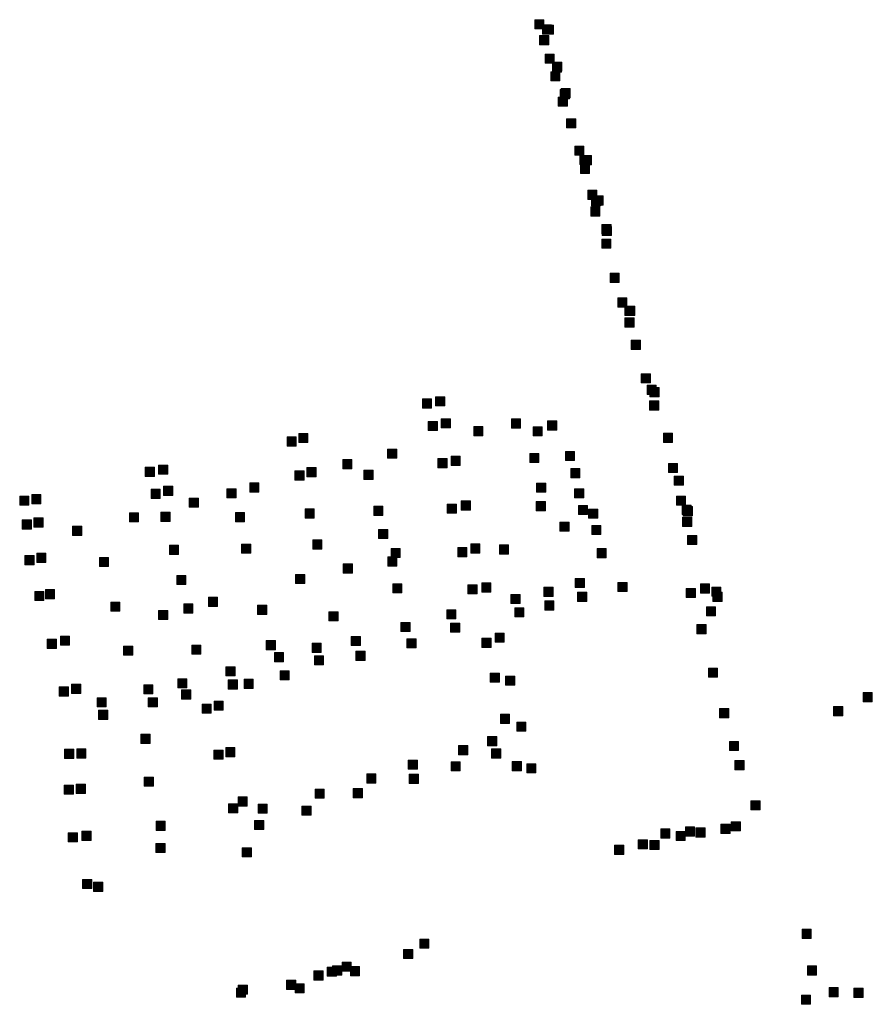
# Model space of a CAD drawing. Extents: x 97504 to 106860, y 464309 to 471560.
# Tile 20 of 53: x 105892 to 106263, y 467083 to 467512. Entities that reach past the tile are written whole.
import ezdxf

# ---------------------------------------------------------------- set-up
doc = ezdxf.new("R2010")
doc.units = 0
doc.layers.add('140 KOLKEN', color=44, linetype='Continuous', lineweight=20, true_color=0xc04000)

msp = doc.modelspace()

# ---------------------------------------------------------------- hatches: boundary and pattern name
at = {"layer": '140 KOLKEN', "true_color": 0xc04000}
for points in [[(106116.16, 467508.12), (106116.16, 467512.12), (106120.16, 467512.12), (106120.16, 467508.12)], [(106119.5, 467505.83), (106119.5, 467509.83), (106123.5, 467509.83), (106123.5, 467505.83)], [(106120.31, 467505.78), (106120.31, 467509.78), (106124.31, 467509.78), (106124.31, 467505.78)], [(106118.31, 467501.17), (106118.31, 467505.17), (106122.31, 467505.17), (106122.31, 467501.17)], [(106120.67, 467493.15), (106120.67, 467497.15), (106124.67, 467497.15), (106124.67, 467493.15)], [(106124.05, 467489.64), (106124.05, 467493.64), (106128.05, 467493.64), (106128.05, 467489.64)], [(106123.17, 467485.45), (106123.17, 467489.45), (106127.17, 467489.45), (106127.17, 467485.45)], [(106123.88, 467489.24), (106123.88, 467493.24), (106127.88, 467493.24), (106127.88, 467489.24)], [(106127.29, 467477.66), (106127.29, 467481.66), (106131.29, 467481.66), (106131.29, 467477.66)], [(106127.65, 467478.09), (106127.65, 467482.09), (106131.65, 467482.09), (106131.65, 467478.09)], [(106126.42, 467474.38), (106126.42, 467478.38), (106130.42, 467478.38), (106130.42, 467474.38)], [(106130.03, 467464.96), (106130.03, 467468.96), (106134.03, 467468.96), (106134.03, 467464.96)], [(106133.6, 467453.02), (106133.6, 467457.02), (106137.6, 467457.02), (106137.6, 467453.02)], [(106135.79, 467448.98), (106135.79, 467452.98), (106139.79, 467452.98), (106139.79, 467448.98)], [(106136.84, 467448.87), (106136.84, 467452.87), (106140.84, 467452.87), (106140.84, 467448.87)], [(106136.05, 467445.09), (106136.05, 467449.09), (106140.05, 467449.09), (106140.05, 467445.09)], [(106139.29, 467433.82), (106139.29, 467437.82), (106143.29, 467437.82), (106143.29, 467433.82)], [(106140.94, 467431), (106140.94, 467435), (106144.94, 467435), (106144.94, 467431)], [(106141.94, 467431.35), (106141.94, 467435.35), (106145.94, 467435.35), (106145.94, 467431.35)], [(106140.56, 467426.52), (106140.56, 467430.52), (106144.56, 467430.52), (106144.56, 467426.52)], [(106145.48, 467418.86), (106145.48, 467422.86), (106149.48, 467422.86), (106149.48, 467418.86)], [(106145.63, 467418.07), (106145.63, 467422.07), (106149.63, 467422.07), (106149.63, 467418.07)], [(106145.38, 467412.51), (106145.38, 467416.51), (106149.38, 467416.51), (106149.38, 467412.51)], [(106149.01, 467397.62), (106149.01, 467401.62), (106153.01, 467401.62), (106153.01, 467397.62)], [(106152.34, 467386.87), (106152.34, 467390.87), (106156.34, 467390.87), (106156.34, 467386.87)], [(106155.43, 467383.17), (106155.43, 467387.17), (106159.43, 467387.17), (106159.43, 467383.17)], [(106155.82, 467383.26), (106155.82, 467387.26), (106159.82, 467387.26), (106159.82, 467383.26)], [(106155.5, 467378.14), (106155.5, 467382.14), (106159.5, 467382.14), (106159.5, 467378.14)], [(106158.27, 467368.43), (106158.27, 467372.43), (106162.27, 467372.43), (106162.27, 467368.43)], [(106162.58, 467353.81), (106162.58, 467357.81), (106166.58, 467357.81), (106166.58, 467353.81)], [(106165.15, 467348.78), (106165.15, 467352.78), (106169.15, 467352.78), (106169.15, 467348.78)], [(106072.96, 467343.79), (106072.96, 467347.79), (106076.96, 467347.79), (106076.96, 467343.79)], [(106166.35, 467347.77), (106166.35, 467351.77), (106170.35, 467351.77), (106170.35, 467347.77)], [(106067.21, 467342.85), (106067.21, 467346.85), (106071.21, 467346.85), (106071.21, 467342.85)], [(106166.22, 467341.98), (106166.22, 467345.98), (106170.22, 467345.98), (106170.22, 467341.98)], [(106069.78, 467333.03), (106069.78, 467337.03), (106073.78, 467337.03), (106073.78, 467333.03)], [(106075.4, 467334.2), (106075.4, 467338.2), (106079.4, 467338.2), (106079.4, 467334.2)], [(106106.01, 467334.13), (106106.01, 467338.13), (106110.01, 467338.13), (106110.01, 467334.13)], [(106121.74, 467333.29), (106121.74, 467337.29), (106125.74, 467337.29), (106125.74, 467333.29)], [(106013.32, 467327.8), (106013.32, 467331.8), (106017.32, 467331.8), (106017.32, 467327.8)], [(106089.6, 467330.79), (106089.6, 467334.79), (106093.6, 467334.79), (106093.6, 467330.79)], [(106115.42, 467330.7), (106115.42, 467334.7), (106119.42, 467334.7), (106119.42, 467330.7)], [(106172.29, 467327.88), (106172.29, 467331.88), (106176.29, 467331.88), (106176.29, 467327.88)], [(106008.24, 467326.29), (106008.24, 467330.29), (106012.24, 467330.29), (106012.24, 467326.29)], [(106052.01, 467321.02), (106052.01, 467325.02), (106056.01, 467325.02), (106056.01, 467321.02)], [(106113.96, 467319.11), (106113.96, 467323.11), (106117.96, 467323.11), (106117.96, 467319.11)], [(106129.55, 467319.99), (106129.55, 467323.99), (106133.55, 467323.99), (106133.55, 467319.99)], [(105952.18, 467314.05), (105952.18, 467318.05), (105956.18, 467318.05), (105956.18, 467314.05)], [(106032.45, 467316.41), (106032.45, 467320.41), (106036.45, 467320.41), (106036.45, 467316.41)], [(106073.93, 467316.86), (106073.93, 467320.86), (106077.93, 467320.86), (106077.93, 467316.86)], [(106079.68, 467317.91), (106079.68, 467321.91), (106083.68, 467321.91), (106083.68, 467317.91)], [(106174.43, 467314.75), (106174.43, 467318.75), (106178.43, 467318.75), (106178.43, 467314.75)], [(105946.43, 467313.11), (105946.43, 467317.11), (105950.43, 467317.11), (105950.43, 467313.11)], [(106011.65, 467311.46), (106011.65, 467315.46), (106015.65, 467315.46), (106015.65, 467311.46)], [(106016.86, 467312.97), (106016.86, 467316.97), (106020.86, 467316.97), (106020.86, 467312.97)], [(106041.72, 467311.81), (106041.72, 467315.81), (106045.72, 467315.81), (106045.72, 467311.81)], [(106131.85, 467312.49), (106131.85, 467316.49), (106135.85, 467316.49), (106135.85, 467312.49)], [(105991.95, 467306.27), (105991.95, 467310.27), (105995.95, 467310.27), (105995.95, 467306.27)], [(106116.96, 467306.21), (106116.96, 467310.21), (106120.96, 467310.21), (106120.96, 467306.21)], [(106176.94, 467309.2), (106176.94, 467313.2), (106180.94, 467313.2), (106180.94, 467309.2)], [(106177.02, 467309.26), (106177.02, 467313.26), (106181.02, 467313.26), (106181.02, 467309.26)], [(105896.94, 467301.14), (105896.94, 467305.14), (105900.94, 467305.14), (105900.94, 467301.14)], [(105948.93, 467303.51), (105948.93, 467307.51), (105952.93, 467307.51), (105952.93, 467303.51)], [(105954.35, 467304.8), (105954.35, 467308.8), (105958.35, 467308.8), (105958.35, 467304.8)], [(105981.99, 467303.74), (105981.99, 467307.74), (105985.99, 467307.74), (105985.99, 467303.74)], [(106133.51, 467303.74), (106133.51, 467307.74), (106137.51, 467307.74), (106137.51, 467303.74)], [(105891.67, 467300.52), (105891.67, 467304.52), (105895.67, 467304.52), (105895.67, 467300.52)], [(105965.54, 467299.64), (105965.54, 467303.64), (105969.54, 467303.64), (105969.54, 467299.64)], [(106078.04, 467297.01), (106078.04, 467301.01), (106082.04, 467301.01), (106082.04, 467297.01)], [(106084.14, 467298.4), (106084.14, 467302.4), (106088.14, 467302.4), (106088.14, 467298.4)], [(106116.84, 467298.09), (106116.84, 467302.09), (106120.84, 467302.09), (106120.84, 467298.09)], [(106177.95, 467300.51), (106177.95, 467304.51), (106181.95, 467304.51), (106181.95, 467300.51)], [(105939.52, 467293.26), (105939.52, 467297.26), (105943.52, 467297.26), (105943.52, 467293.26)], [(105953.21, 467293.46), (105953.21, 467297.46), (105957.21, 467297.46), (105957.21, 467293.46)], [(105985.69, 467293.3), (105985.69, 467297.3), (105989.69, 467297.3), (105989.69, 467293.3)], [(106016.07, 467294.95), (106016.07, 467298.95), (106020.07, 467298.95), (106020.07, 467294.95)], [(106046, 467296.05), (106046, 467300.05), (106050, 467300.05), (106050, 467296.05)], [(106135.18, 467296.45), (106135.18, 467300.45), (106139.18, 467300.45), (106139.18, 467296.45)], [(106139.67, 467294.84), (106139.67, 467298.84), (106143.67, 467298.84), (106143.67, 467294.84)], [(106180.39, 467296.52), (106180.39, 467300.52), (106184.39, 467300.52), (106184.39, 467296.52)], [(106180.93, 467295.96), (106180.93, 467299.96), (106184.93, 467299.96), (106184.93, 467295.96)], [(105892.79, 467290.16), (105892.79, 467294.16), (105896.79, 467294.16), (105896.79, 467290.16)], [(105897.88, 467291.02), (105897.88, 467295.02), (105901.88, 467295.02), (105901.88, 467291.02)], [(106127.15, 467289.22), (106127.15, 467293.22), (106131.15, 467293.22), (106131.15, 467289.22)], [(106180.58, 467291.27), (106180.58, 467295.27), (106184.58, 467295.27), (106184.58, 467291.27)], [(105914.72, 467287.39), (105914.72, 467291.39), (105918.72, 467291.39), (105918.72, 467287.39)], [(106048.07, 467285.96), (106048.07, 467289.96), (106052.07, 467289.96), (106052.07, 467285.96)], [(106141.04, 467287.72), (106141.04, 467291.72), (106145.04, 467291.72), (106145.04, 467287.72)], [(105988.41, 467279.59), (105988.41, 467283.59), (105992.41, 467283.59), (105992.41, 467279.59)], [(106019.42, 467281.45), (106019.42, 467285.45), (106023.42, 467285.45), (106023.42, 467281.45)], [(106088.27, 467279.66), (106088.27, 467283.66), (106092.27, 467283.66), (106092.27, 467279.66)], [(106182.8, 467283.38), (106182.8, 467287.38), (106186.8, 467287.38), (106186.8, 467283.38)], [(105899.12, 467275.64), (105899.12, 467279.64), (105903.12, 467279.64), (105903.12, 467275.64)], [(105956.9, 467279.07), (105956.9, 467283.07), (105960.9, 467283.07), (105960.9, 467279.07)], [(106053.54, 467277.69), (106053.54, 467281.69), (106057.54, 467281.69), (106057.54, 467277.69)], [(106082.64, 467278.05), (106082.64, 467282.05), (106086.64, 467282.05), (106086.64, 467278.05)], [(106100.75, 467279.21), (106100.75, 467283.21), (106104.75, 467283.21), (106104.75, 467279.21)], [(106143.35, 467277.64), (106143.35, 467281.64), (106147.35, 467281.64), (106147.35, 467277.64)], [(105893.94, 467274.55), (105893.94, 467278.55), (105897.94, 467278.55), (105897.94, 467274.55)], [(105926.45, 467273.79), (105926.45, 467277.79), (105930.45, 467277.79), (105930.45, 467273.79)], [(106032.7, 467270.95), (106032.7, 467274.95), (106036.7, 467274.95), (106036.7, 467270.95)], [(106052.13, 467273.99), (106052.13, 467277.99), (106056.13, 467277.99), (106056.13, 467273.99)], [(105960.12, 467265.91), (105960.12, 467269.91), (105964.12, 467269.91), (105964.12, 467265.91)], [(106011.9, 467266.36), (106011.9, 467270.36), (106015.9, 467270.36), (106015.9, 467266.36)], [(106054.31, 467262.33), (106054.31, 467266.33), (106058.31, 467266.33), (106058.31, 467262.33)], [(106093.09, 467262.7), (106093.09, 467266.7), (106097.09, 467266.7), (106097.09, 467262.7)], [(106133.8, 467264.64), (106133.8, 467268.64), (106137.8, 467268.64), (106137.8, 467264.64)], [(106152.45, 467262.9), (106152.45, 467266.9), (106156.45, 467266.9), (106156.45, 467262.9)], [(106188.4, 467262.23), (106188.4, 467266.23), (106192.4, 467266.23), (106192.4, 467262.23)], [(105898.23, 467258.95), (105898.23, 467262.95), (105902.23, 467262.95), (105902.23, 467258.95)], [(105902.91, 467259.77), (105902.91, 467263.77), (105906.91, 467263.77), (105906.91, 467259.77)], [(106087.07, 467261.87), (106087.07, 467265.87), (106091.07, 467265.87), (106091.07, 467261.87)], [(106120.15, 467260.77), (106120.15, 467264.77), (106124.15, 467264.77), (106124.15, 467260.77)], [(106134.83, 467258.62), (106134.83, 467262.62), (106138.83, 467262.62), (106138.83, 467258.62)], [(106182.2, 467260.31), (106182.2, 467264.31), (106186.2, 467264.31), (106186.2, 467260.31)], [(106193.32, 467260.83), (106193.32, 467264.83), (106197.32, 467264.83), (106197.32, 467260.83)], [(106193.85, 467258.6), (106193.85, 467262.6), (106197.85, 467262.6), (106197.85, 467258.6)], [(105931.38, 467254.33), (105931.38, 467258.33), (105935.38, 467258.33), (105935.38, 467254.33)], [(105973.93, 467256.42), (105973.93, 467260.42), (105977.93, 467260.42), (105977.93, 467256.42)], [(106105.76, 467257.68), (106105.76, 467261.68), (106109.76, 467261.68), (106109.76, 467257.68)], [(106120.5, 467254.86), (106120.5, 467258.86), (106124.5, 467258.86), (106124.5, 467254.86)], [(105952.17, 467250.71), (105952.17, 467254.71), (105956.17, 467254.71), (105956.17, 467250.71)], [(105963.21, 467253.53), (105963.21, 467257.53), (105967.21, 467257.53), (105967.21, 467253.53)], [(105995.37, 467252.95), (105995.37, 467256.95), (105999.37, 467256.95), (105999.37, 467252.95)], [(106026.43, 467250.12), (106026.43, 467254.12), (106030.43, 467254.12), (106030.43, 467250.12)], [(106077.79, 467250.95), (106077.79, 467254.95), (106081.79, 467254.95), (106081.79, 467250.95)], [(106107.48, 467251.88), (106107.48, 467255.88), (106111.48, 467255.88), (106111.48, 467251.88)], [(106190.98, 467252.28), (106190.98, 467256.28), (106194.98, 467256.28), (106194.98, 467252.28)], [(106057.84, 467245.47), (106057.84, 467249.47), (106061.84, 467249.47), (106061.84, 467245.47)], [(106079.51, 467245.14), (106079.51, 467249.14), (106083.51, 467249.14), (106083.51, 467245.14)], [(106098.89, 467240.84), (106098.89, 467244.84), (106102.89, 467244.84), (106102.89, 467240.84)], [(106186.85, 467244.51), (106186.85, 467248.51), (106190.85, 467248.51), (106190.85, 467244.51)], [(105903.7, 467238.09), (105903.7, 467242.09), (105907.7, 467242.09), (105907.7, 467238.09)], [(105909.39, 467239.48), (105909.39, 467243.48), (105913.39, 467243.48), (105913.39, 467239.48)], [(105999.15, 467237.52), (105999.15, 467241.52), (106003.15, 467241.52), (106003.15, 467237.52)], [(106036.17, 467239.34), (106036.17, 467243.34), (106040.17, 467243.34), (106040.17, 467239.34)], [(106060.44, 467238.32), (106060.44, 467242.32), (106064.44, 467242.32), (106064.44, 467238.32)], [(106093.13, 467238.56), (106093.13, 467242.56), (106097.13, 467242.56), (106097.13, 467238.56)], [(105936.97, 467235.18), (105936.97, 467239.18), (105940.97, 467239.18), (105940.97, 467235.18)], [(105966.66, 467235.58), (105966.66, 467239.58), (105970.66, 467239.58), (105970.66, 467235.58)], [(106002.73, 467232.33), (106002.73, 467236.33), (106006.73, 467236.33), (106006.73, 467232.33)], [(106019.11, 467236.39), (106019.11, 467240.39), (106023.11, 467240.39), (106023.11, 467236.39)], [(106038.23, 467232.87), (106038.23, 467236.87), (106042.23, 467236.87), (106042.23, 467232.87)], [(106020.15, 467230.93), (106020.15, 467234.93), (106024.15, 467234.93), (106024.15, 467230.93)], [(105981.54, 467226.14), (105981.54, 467230.14), (105985.54, 467230.14), (105985.54, 467226.14)], [(106005.18, 467224.4), (106005.18, 467228.4), (106009.18, 467228.4), (106009.18, 467224.4)], [(106191.85, 467225.53), (106191.85, 467229.53), (106195.85, 467229.53), (106195.85, 467225.53)], [(105960.59, 467220.9), (105960.59, 467224.9), (105964.59, 467224.9), (105964.59, 467220.9)], [(105982.57, 467220.42), (105982.57, 467224.42), (105986.57, 467224.42), (105986.57, 467220.42)], [(105989.49, 467220.66), (105989.49, 467224.66), (105993.49, 467224.66), (105993.49, 467220.66)], [(106096.81, 467223.39), (106096.81, 467227.39), (106100.81, 467227.39), (106100.81, 467223.39)], [(106103.43, 467222.1), (106103.43, 467226.1), (106107.43, 467226.1), (106107.43, 467222.1)], [(105908.9, 467217.34), (105908.9, 467221.34), (105912.9, 467221.34), (105912.9, 467217.34)], [(105914.31, 467218.51), (105914.31, 467222.51), (105918.31, 467222.51), (105918.31, 467218.51)], [(105945.76, 467218.31), (105945.76, 467222.31), (105949.76, 467222.31), (105949.76, 467218.31)], [(105962.22, 467216.04), (105962.22, 467220.04), (105966.22, 467220.04), (105966.22, 467216.04)], [(105925.4, 467212.62), (105925.4, 467216.62), (105929.4, 467216.62), (105929.4, 467212.62)], [(105947.69, 467212.62), (105947.69, 467216.62), (105951.69, 467216.62), (105951.69, 467212.62)], [(105976.43, 467211.21), (105976.43, 467215.21), (105980.43, 467215.21), (105980.43, 467211.21)], [(106259.31, 467214.9), (106259.31, 467218.9), (106263.31, 467218.9), (106263.31, 467214.9)], [(105926.03, 467207.16), (105926.03, 467211.16), (105930.03, 467211.16), (105930.03, 467207.16)], [(105971.15, 467209.86), (105971.15, 467213.86), (105975.15, 467213.86), (105975.15, 467209.86)], [(106196.71, 467207.93), (106196.71, 467211.93), (106200.71, 467211.93), (106200.71, 467207.93)], [(106246.44, 467208.81), (106246.44, 467212.81), (106250.44, 467212.81), (106250.44, 467208.81)], [(106101.21, 467205.43), (106101.21, 467209.43), (106105.21, 467209.43), (106105.21, 467205.43)], [(106108.36, 467202.02), (106108.36, 467206.02), (106112.36, 467206.02), (106112.36, 467202.02)], [(105944.53, 467196.74), (105944.53, 467200.74), (105948.53, 467200.74), (105948.53, 467196.74)], [(106095.58, 467195.69), (106095.58, 467199.69), (106099.58, 467199.69), (106099.58, 467195.69)], [(106201.05, 467193.61), (106201.05, 467197.61), (106205.05, 467197.61), (106205.05, 467193.61)], [(105911.23, 467190.17), (105911.23, 467194.17), (105915.23, 467194.17), (105915.23, 467190.17)], [(105916.56, 467190.34), (105916.56, 467194.34), (105920.56, 467194.34), (105920.56, 467190.34)], [(105976.34, 467189.8), (105976.34, 467193.8), (105980.34, 467193.8), (105980.34, 467189.8)], [(105981.47, 467190.9), (105981.47, 467194.9), (105985.47, 467194.9), (105985.47, 467190.9)], [(106082.96, 467191.81), (106082.96, 467195.81), (106086.96, 467195.81), (106086.96, 467191.81)], [(106097.37, 467190.34), (106097.37, 467194.34), (106101.37, 467194.34), (106101.37, 467190.34)], [(106061.01, 467185.46), (106061.01, 467189.46), (106065.01, 467189.46), (106065.01, 467185.46)], [(106203.44, 467185.26), (106203.44, 467189.26), (106207.44, 467189.26), (106207.44, 467185.26)], [(106079.67, 467184.72), (106079.67, 467188.72), (106083.67, 467188.72), (106083.67, 467184.72)], [(106106.34, 467184.79), (106106.34, 467188.79), (106110.34, 467188.79), (106110.34, 467184.79)], [(106112.69, 467183.84), (106112.69, 467187.84), (106116.69, 467187.84), (106116.69, 467183.84)], [(105945.98, 467178.03), (105945.98, 467182.03), (105949.98, 467182.03), (105949.98, 467178.03)], [(106042.96, 467179.41), (106042.96, 467183.41), (106046.96, 467183.41), (106046.96, 467179.41)], [(106061.48, 467179.27), (106061.48, 467183.27), (106065.48, 467183.27), (106065.48, 467179.27)], [(105911.07, 467174.59), (105911.07, 467178.59), (105915.07, 467178.59), (105915.07, 467174.59)], [(105916.3, 467174.96), (105916.3, 467178.96), (105920.3, 467178.96), (105920.3, 467174.96)], [(106020.4, 467172.85), (106020.4, 467176.85), (106024.4, 467176.85), (106024.4, 467172.85)], [(106037.09, 467173.02), (106037.09, 467177.02), (106041.09, 467177.02), (106041.09, 467173.02)], [(105986.85, 467169.41), (105986.85, 467173.41), (105990.85, 467173.41), (105990.85, 467169.41)], [(105982.73, 467166.43), (105982.73, 467170.43), (105986.73, 467170.43), (105986.73, 467166.43)], [(105995.58, 467166.3), (105995.58, 467170.3), (105999.58, 467170.3), (105999.58, 467166.3)], [(106014.72, 467165.45), (106014.72, 467169.45), (106018.72, 467169.45), (106018.72, 467165.45)], [(106210.39, 467167.75), (106210.39, 467171.75), (106214.39, 467171.75), (106214.39, 467167.75)], [(105951.13, 467158.84), (105951.13, 467162.84), (105955.13, 467162.84), (105955.13, 467158.84)], [(105994.08, 467159.2), (105994.08, 467163.2), (105998.08, 467163.2), (105998.08, 467159.2)], [(106171.09, 467155.45), (106171.09, 467159.45), (106175.09, 467159.45), (106175.09, 467155.45)], [(106181.83, 467156.35), (106181.83, 467160.35), (106185.83, 467160.35), (106185.83, 467156.35)], [(106186.4, 467155.91), (106186.4, 467159.91), (106190.4, 467159.91), (106190.4, 467155.91)], [(106197.34, 467157.48), (106197.34, 467161.48), (106201.34, 467161.48), (106201.34, 467157.48)], [(106201.82, 467158.6), (106201.82, 467162.6), (106205.82, 467162.6), (106205.82, 467158.6)], [(105912.85, 467153.77), (105912.85, 467157.77), (105916.85, 467157.77), (105916.85, 467153.77)], [(105918.81, 467154.49), (105918.81, 467158.49), (105922.81, 467158.49), (105922.81, 467154.49)], [(106161.26, 467150.76), (106161.26, 467154.76), (106165.26, 467154.76), (106165.26, 467150.76)], [(106177.81, 467154.35), (106177.81, 467158.35), (106181.81, 467158.35), (106181.81, 467154.35)], [(105951.03, 467149.16), (105951.03, 467153.16), (105955.03, 467153.16), (105955.03, 467149.16)], [(105988.69, 467147.23), (105988.69, 467151.23), (105992.69, 467151.23), (105992.69, 467147.23)], [(106150.98, 467148.36), (106150.98, 467152.36), (106154.98, 467152.36), (106154.98, 467148.36)], [(106166.35, 467150.45), (106166.35, 467154.45), (106170.35, 467154.45), (106170.35, 467150.45)], [(105919.08, 467133.46), (105919.08, 467137.46), (105923.08, 467137.46), (105923.08, 467133.46)], [(105923.85, 467132.19), (105923.85, 467136.19), (105927.85, 467136.19), (105927.85, 467132.19)], [(106232.7, 467111.75), (106232.7, 467115.75), (106236.7, 467115.75), (106236.7, 467111.75)], [(106066.07, 467107.47), (106066.07, 467111.47), (106070.07, 467111.47), (106070.07, 467107.47)], [(106059.01, 467102.93), (106059.01, 467106.93), (106063.01, 467106.93), (106063.01, 467102.93)], [(106025.7, 467095.23), (106025.7, 467099.23), (106029.7, 467099.23), (106029.7, 467095.23)], [(106028.05, 467095.75), (106028.05, 467099.75), (106032.05, 467099.75), (106032.05, 467095.75)], [(106032.16, 467097.42), (106032.16, 467101.42), (106036.16, 467101.42), (106036.16, 467097.42)], [(106035.8, 467095.44), (106035.8, 467099.44), (106039.8, 467099.44), (106039.8, 467095.44)], [(106235.02, 467095.73), (106235.02, 467099.73), (106239.02, 467099.73), (106239.02, 467095.73)], [(106019.91, 467093.59), (106019.91, 467097.59), (106023.91, 467097.59), (106023.91, 467093.59)], [(105986.9, 467087.42), (105986.9, 467091.42), (105990.9, 467091.42), (105990.9, 467087.42)], [(106007.99, 467089.5), (106007.99, 467093.5), (106011.99, 467093.5), (106011.99, 467089.5)], [(106011.69, 467087.96), (106011.69, 467091.96), (106015.69, 467091.96), (106015.69, 467087.96)], [(106244.45, 467086.34), (106244.45, 467090.34), (106248.45, 467090.34), (106248.45, 467086.34)], [(105986.11, 467086.11), (105986.11, 467090.11), (105990.11, 467090.11), (105990.11, 467086.11)], [(106232.4, 467083.03), (106232.4, 467087.03), (106236.4, 467087.03), (106236.4, 467083.03)], [(106255.27, 467086), (106255.27, 467090), (106259.27, 467090), (106259.27, 467086)]]:
    msp.add_hatch(color=44, dxfattribs=at).paths.add_polyline_path(points)

# ---------------------------------------------------------------- linework, layer by layer
at = {"layer": '140 KOLKEN', "color": 11, "true_color": 0xff8080}
for points in [[(106116.16, 467508.12), (106116.16, 467512.12), (106120.16, 467512.12), (106120.16, 467508.12)], [(106119.5, 467505.83), (106119.5, 467509.83), (106123.5, 467509.83), (106123.5, 467505.83)], [(106120.31, 467505.78), (106120.31, 467509.78), (106124.31, 467509.78), (106124.31, 467505.78)], [(106118.31, 467501.17), (106118.31, 467505.17), (106122.31, 467505.17), (106122.31, 467501.17)], [(106120.67, 467493.15), (106120.67, 467497.15), (106124.67, 467497.15), (106124.67, 467493.15)], [(106124.05, 467489.64), (106124.05, 467493.64), (106128.05, 467493.64), (106128.05, 467489.64)], [(106123.17, 467485.45), (106123.17, 467489.45), (106127.17, 467489.45), (106127.17, 467485.45)], [(106123.88, 467489.24), (106123.88, 467493.24), (106127.88, 467493.24), (106127.88, 467489.24)], [(106127.29, 467477.66), (106127.29, 467481.66), (106131.29, 467481.66), (106131.29, 467477.66)], [(106127.65, 467478.09), (106127.65, 467482.09), (106131.65, 467482.09), (106131.65, 467478.09)], [(106126.42, 467474.38), (106126.42, 467478.38), (106130.42, 467478.38), (106130.42, 467474.38)], [(106130.03, 467464.96), (106130.03, 467468.96), (106134.03, 467468.96), (106134.03, 467464.96)], [(106133.6, 467453.02), (106133.6, 467457.02), (106137.6, 467457.02), (106137.6, 467453.02)], [(106135.79, 467448.98), (106135.79, 467452.98), (106139.79, 467452.98), (106139.79, 467448.98)], [(106136.84, 467448.87), (106136.84, 467452.87), (106140.84, 467452.87), (106140.84, 467448.87)], [(106136.05, 467445.09), (106136.05, 467449.09), (106140.05, 467449.09), (106140.05, 467445.09)], [(106139.29, 467433.82), (106139.29, 467437.82), (106143.29, 467437.82), (106143.29, 467433.82)], [(106140.94, 467431), (106140.94, 467435), (106144.94, 467435), (106144.94, 467431)], [(106141.94, 467431.35), (106141.94, 467435.35), (106145.94, 467435.35), (106145.94, 467431.35)], [(106140.56, 467426.52), (106140.56, 467430.52), (106144.56, 467430.52), (106144.56, 467426.52)], [(106145.48, 467418.86), (106145.48, 467422.86), (106149.48, 467422.86), (106149.48, 467418.86)], [(106145.63, 467418.07), (106145.63, 467422.07), (106149.63, 467422.07), (106149.63, 467418.07)], [(106145.38, 467412.51), (106145.38, 467416.51), (106149.38, 467416.51), (106149.38, 467412.51)], [(106149.01, 467397.62), (106149.01, 467401.62), (106153.01, 467401.62), (106153.01, 467397.62)], [(106152.34, 467386.87), (106152.34, 467390.87), (106156.34, 467390.87), (106156.34, 467386.87)], [(106155.43, 467383.17), (106155.43, 467387.17), (106159.43, 467387.17), (106159.43, 467383.17)], [(106155.82, 467383.26), (106155.82, 467387.26), (106159.82, 467387.26), (106159.82, 467383.26)], [(106155.5, 467378.14), (106155.5, 467382.14), (106159.5, 467382.14), (106159.5, 467378.14)], [(106158.27, 467368.43), (106158.27, 467372.43), (106162.27, 467372.43), (106162.27, 467368.43)], [(106162.58, 467353.81), (106162.58, 467357.81), (106166.58, 467357.81), (106166.58, 467353.81)], [(106165.15, 467348.78), (106165.15, 467352.78), (106169.15, 467352.78), (106169.15, 467348.78)], [(106072.96, 467343.79), (106072.96, 467347.79), (106076.96, 467347.79), (106076.96, 467343.79)], [(106166.35, 467347.77), (106166.35, 467351.77), (106170.35, 467351.77), (106170.35, 467347.77)], [(106067.21, 467342.85), (106067.21, 467346.85), (106071.21, 467346.85), (106071.21, 467342.85)], [(106166.22, 467341.98), (106166.22, 467345.98), (106170.22, 467345.98), (106170.22, 467341.98)], [(106069.78, 467333.03), (106069.78, 467337.03), (106073.78, 467337.03), (106073.78, 467333.03)], [(106075.4, 467334.2), (106075.4, 467338.2), (106079.4, 467338.2), (106079.4, 467334.2)], [(106106.01, 467334.13), (106106.01, 467338.13), (106110.01, 467338.13), (106110.01, 467334.13)], [(106121.74, 467333.29), (106121.74, 467337.29), (106125.74, 467337.29), (106125.74, 467333.29)], [(106013.32, 467327.8), (106013.32, 467331.8), (106017.32, 467331.8), (106017.32, 467327.8)], [(106089.6, 467330.79), (106089.6, 467334.79), (106093.6, 467334.79), (106093.6, 467330.79)], [(106115.42, 467330.7), (106115.42, 467334.7), (106119.42, 467334.7), (106119.42, 467330.7)], [(106172.29, 467327.88), (106172.29, 467331.88), (106176.29, 467331.88), (106176.29, 467327.88)], [(106008.24, 467326.29), (106008.24, 467330.29), (106012.24, 467330.29), (106012.24, 467326.29)], [(106052.01, 467321.02), (106052.01, 467325.02), (106056.01, 467325.02), (106056.01, 467321.02)], [(106113.96, 467319.11), (106113.96, 467323.11), (106117.96, 467323.11), (106117.96, 467319.11)], [(106129.55, 467319.99), (106129.55, 467323.99), (106133.55, 467323.99), (106133.55, 467319.99)], [(105952.18, 467314.05), (105952.18, 467318.05), (105956.18, 467318.05), (105956.18, 467314.05)], [(106032.45, 467316.41), (106032.45, 467320.41), (106036.45, 467320.41), (106036.45, 467316.41)], [(106073.93, 467316.86), (106073.93, 467320.86), (106077.93, 467320.86), (106077.93, 467316.86)], [(106079.68, 467317.91), (106079.68, 467321.91), (106083.68, 467321.91), (106083.68, 467317.91)], [(106174.43, 467314.75), (106174.43, 467318.75), (106178.43, 467318.75), (106178.43, 467314.75)], [(105946.43, 467313.11), (105946.43, 467317.11), (105950.43, 467317.11), (105950.43, 467313.11)], [(106011.65, 467311.46), (106011.65, 467315.46), (106015.65, 467315.46), (106015.65, 467311.46)], [(106016.86, 467312.97), (106016.86, 467316.97), (106020.86, 467316.97), (106020.86, 467312.97)], [(106041.72, 467311.81), (106041.72, 467315.81), (106045.72, 467315.81), (106045.72, 467311.81)], [(106131.85, 467312.49), (106131.85, 467316.49), (106135.85, 467316.49), (106135.85, 467312.49)], [(105991.95, 467306.27), (105991.95, 467310.27), (105995.95, 467310.27), (105995.95, 467306.27)], [(106116.96, 467306.21), (106116.96, 467310.21), (106120.96, 467310.21), (106120.96, 467306.21)], [(106176.94, 467309.2), (106176.94, 467313.2), (106180.94, 467313.2), (106180.94, 467309.2)], [(106177.02, 467309.26), (106177.02, 467313.26), (106181.02, 467313.26), (106181.02, 467309.26)], [(105896.94, 467301.14), (105896.94, 467305.14), (105900.94, 467305.14), (105900.94, 467301.14)], [(105948.93, 467303.51), (105948.93, 467307.51), (105952.93, 467307.51), (105952.93, 467303.51)], [(105954.35, 467304.8), (105954.35, 467308.8), (105958.35, 467308.8), (105958.35, 467304.8)], [(105981.99, 467303.74), (105981.99, 467307.74), (105985.99, 467307.74), (105985.99, 467303.74)], [(106133.51, 467303.74), (106133.51, 467307.74), (106137.51, 467307.74), (106137.51, 467303.74)], [(105891.67, 467300.52), (105891.67, 467304.52), (105895.67, 467304.52), (105895.67, 467300.52)], [(105965.54, 467299.64), (105965.54, 467303.64), (105969.54, 467303.64), (105969.54, 467299.64)], [(106078.04, 467297.01), (106078.04, 467301.01), (106082.04, 467301.01), (106082.04, 467297.01)], [(106084.14, 467298.4), (106084.14, 467302.4), (106088.14, 467302.4), (106088.14, 467298.4)], [(106116.84, 467298.09), (106116.84, 467302.09), (106120.84, 467302.09), (106120.84, 467298.09)], [(106177.95, 467300.51), (106177.95, 467304.51), (106181.95, 467304.51), (106181.95, 467300.51)], [(105939.52, 467293.26), (105939.52, 467297.26), (105943.52, 467297.26), (105943.52, 467293.26)], [(105953.21, 467293.46), (105953.21, 467297.46), (105957.21, 467297.46), (105957.21, 467293.46)], [(105985.69, 467293.3), (105985.69, 467297.3), (105989.69, 467297.3), (105989.69, 467293.3)], [(106016.07, 467294.95), (106016.07, 467298.95), (106020.07, 467298.95), (106020.07, 467294.95)], [(106046, 467296.05), (106046, 467300.05), (106050, 467300.05), (106050, 467296.05)], [(106135.18, 467296.45), (106135.18, 467300.45), (106139.18, 467300.45), (106139.18, 467296.45)], [(106139.67, 467294.84), (106139.67, 467298.84), (106143.67, 467298.84), (106143.67, 467294.84)], [(106180.39, 467296.52), (106180.39, 467300.52), (106184.39, 467300.52), (106184.39, 467296.52)], [(106180.93, 467295.96), (106180.93, 467299.96), (106184.93, 467299.96), (106184.93, 467295.96)], [(105892.79, 467290.16), (105892.79, 467294.16), (105896.79, 467294.16), (105896.79, 467290.16)], [(105897.88, 467291.02), (105897.88, 467295.02), (105901.88, 467295.02), (105901.88, 467291.02)], [(106127.15, 467289.22), (106127.15, 467293.22), (106131.15, 467293.22), (106131.15, 467289.22)], [(106180.58, 467291.27), (106180.58, 467295.27), (106184.58, 467295.27), (106184.58, 467291.27)], [(105914.72, 467287.39), (105914.72, 467291.39), (105918.72, 467291.39), (105918.72, 467287.39)], [(106048.07, 467285.96), (106048.07, 467289.96), (106052.07, 467289.96), (106052.07, 467285.96)], [(106141.04, 467287.72), (106141.04, 467291.72), (106145.04, 467291.72), (106145.04, 467287.72)], [(105988.41, 467279.59), (105988.41, 467283.59), (105992.41, 467283.59), (105992.41, 467279.59)], [(106019.42, 467281.45), (106019.42, 467285.45), (106023.42, 467285.45), (106023.42, 467281.45)], [(106088.27, 467279.66), (106088.27, 467283.66), (106092.27, 467283.66), (106092.27, 467279.66)], [(106182.8, 467283.38), (106182.8, 467287.38), (106186.8, 467287.38), (106186.8, 467283.38)], [(105899.12, 467275.64), (105899.12, 467279.64), (105903.12, 467279.64), (105903.12, 467275.64)], [(105956.9, 467279.07), (105956.9, 467283.07), (105960.9, 467283.07), (105960.9, 467279.07)], [(106053.54, 467277.69), (106053.54, 467281.69), (106057.54, 467281.69), (106057.54, 467277.69)], [(106082.64, 467278.05), (106082.64, 467282.05), (106086.64, 467282.05), (106086.64, 467278.05)], [(106100.75, 467279.21), (106100.75, 467283.21), (106104.75, 467283.21), (106104.75, 467279.21)], [(106143.35, 467277.64), (106143.35, 467281.64), (106147.35, 467281.64), (106147.35, 467277.64)], [(105893.94, 467274.55), (105893.94, 467278.55), (105897.94, 467278.55), (105897.94, 467274.55)], [(105926.45, 467273.79), (105926.45, 467277.79), (105930.45, 467277.79), (105930.45, 467273.79)], [(106032.7, 467270.95), (106032.7, 467274.95), (106036.7, 467274.95), (106036.7, 467270.95)], [(106052.13, 467273.99), (106052.13, 467277.99), (106056.13, 467277.99), (106056.13, 467273.99)], [(105960.12, 467265.91), (105960.12, 467269.91), (105964.12, 467269.91), (105964.12, 467265.91)], [(106011.9, 467266.36), (106011.9, 467270.36), (106015.9, 467270.36), (106015.9, 467266.36)], [(106054.31, 467262.33), (106054.31, 467266.33), (106058.31, 467266.33), (106058.31, 467262.33)], [(106093.09, 467262.7), (106093.09, 467266.7), (106097.09, 467266.7), (106097.09, 467262.7)], [(106133.8, 467264.64), (106133.8, 467268.64), (106137.8, 467268.64), (106137.8, 467264.64)], [(106152.45, 467262.9), (106152.45, 467266.9), (106156.45, 467266.9), (106156.45, 467262.9)], [(106188.4, 467262.23), (106188.4, 467266.23), (106192.4, 467266.23), (106192.4, 467262.23)], [(105898.23, 467258.95), (105898.23, 467262.95), (105902.23, 467262.95), (105902.23, 467258.95)], [(105902.91, 467259.77), (105902.91, 467263.77), (105906.91, 467263.77), (105906.91, 467259.77)], [(106087.07, 467261.87), (106087.07, 467265.87), (106091.07, 467265.87), (106091.07, 467261.87)], [(106120.15, 467260.77), (106120.15, 467264.77), (106124.15, 467264.77), (106124.15, 467260.77)], [(106134.83, 467258.62), (106134.83, 467262.62), (106138.83, 467262.62), (106138.83, 467258.62)], [(106182.2, 467260.31), (106182.2, 467264.31), (106186.2, 467264.31), (106186.2, 467260.31)], [(106193.32, 467260.83), (106193.32, 467264.83), (106197.32, 467264.83), (106197.32, 467260.83)], [(106193.85, 467258.6), (106193.85, 467262.6), (106197.85, 467262.6), (106197.85, 467258.6)], [(105931.38, 467254.33), (105931.38, 467258.33), (105935.38, 467258.33), (105935.38, 467254.33)], [(105973.93, 467256.42), (105973.93, 467260.42), (105977.93, 467260.42), (105977.93, 467256.42)], [(106105.76, 467257.68), (106105.76, 467261.68), (106109.76, 467261.68), (106109.76, 467257.68)], [(106120.5, 467254.86), (106120.5, 467258.86), (106124.5, 467258.86), (106124.5, 467254.86)], [(105952.17, 467250.71), (105952.17, 467254.71), (105956.17, 467254.71), (105956.17, 467250.71)], [(105963.21, 467253.53), (105963.21, 467257.53), (105967.21, 467257.53), (105967.21, 467253.53)], [(105995.37, 467252.95), (105995.37, 467256.95), (105999.37, 467256.95), (105999.37, 467252.95)], [(106026.43, 467250.12), (106026.43, 467254.12), (106030.43, 467254.12), (106030.43, 467250.12)], [(106077.79, 467250.95), (106077.79, 467254.95), (106081.79, 467254.95), (106081.79, 467250.95)], [(106107.48, 467251.88), (106107.48, 467255.88), (106111.48, 467255.88), (106111.48, 467251.88)], [(106190.98, 467252.28), (106190.98, 467256.28), (106194.98, 467256.28), (106194.98, 467252.28)], [(106057.84, 467245.47), (106057.84, 467249.47), (106061.84, 467249.47), (106061.84, 467245.47)], [(106079.51, 467245.14), (106079.51, 467249.14), (106083.51, 467249.14), (106083.51, 467245.14)], [(106098.89, 467240.84), (106098.89, 467244.84), (106102.89, 467244.84), (106102.89, 467240.84)], [(106186.85, 467244.51), (106186.85, 467248.51), (106190.85, 467248.51), (106190.85, 467244.51)], [(105903.7, 467238.09), (105903.7, 467242.09), (105907.7, 467242.09), (105907.7, 467238.09)], [(105909.39, 467239.48), (105909.39, 467243.48), (105913.39, 467243.48), (105913.39, 467239.48)], [(105999.15, 467237.52), (105999.15, 467241.52), (106003.15, 467241.52), (106003.15, 467237.52)], [(106036.17, 467239.34), (106036.17, 467243.34), (106040.17, 467243.34), (106040.17, 467239.34)], [(106060.44, 467238.32), (106060.44, 467242.32), (106064.44, 467242.32), (106064.44, 467238.32)], [(106093.13, 467238.56), (106093.13, 467242.56), (106097.13, 467242.56), (106097.13, 467238.56)], [(105936.97, 467235.18), (105936.97, 467239.18), (105940.97, 467239.18), (105940.97, 467235.18)], [(105966.66, 467235.58), (105966.66, 467239.58), (105970.66, 467239.58), (105970.66, 467235.58)], [(106002.73, 467232.33), (106002.73, 467236.33), (106006.73, 467236.33), (106006.73, 467232.33)], [(106019.11, 467236.39), (106019.11, 467240.39), (106023.11, 467240.39), (106023.11, 467236.39)], [(106038.23, 467232.87), (106038.23, 467236.87), (106042.23, 467236.87), (106042.23, 467232.87)], [(106020.15, 467230.93), (106020.15, 467234.93), (106024.15, 467234.93), (106024.15, 467230.93)], [(105981.54, 467226.14), (105981.54, 467230.14), (105985.54, 467230.14), (105985.54, 467226.14)], [(106005.18, 467224.4), (106005.18, 467228.4), (106009.18, 467228.4), (106009.18, 467224.4)], [(106191.85, 467225.53), (106191.85, 467229.53), (106195.85, 467229.53), (106195.85, 467225.53)], [(105960.59, 467220.9), (105960.59, 467224.9), (105964.59, 467224.9), (105964.59, 467220.9)], [(105982.57, 467220.42), (105982.57, 467224.42), (105986.57, 467224.42), (105986.57, 467220.42)], [(105989.49, 467220.66), (105989.49, 467224.66), (105993.49, 467224.66), (105993.49, 467220.66)], [(106096.81, 467223.39), (106096.81, 467227.39), (106100.81, 467227.39), (106100.81, 467223.39)], [(106103.43, 467222.1), (106103.43, 467226.1), (106107.43, 467226.1), (106107.43, 467222.1)], [(105908.9, 467217.34), (105908.9, 467221.34), (105912.9, 467221.34), (105912.9, 467217.34)], [(105914.31, 467218.51), (105914.31, 467222.51), (105918.31, 467222.51), (105918.31, 467218.51)], [(105945.76, 467218.31), (105945.76, 467222.31), (105949.76, 467222.31), (105949.76, 467218.31)], [(105962.22, 467216.04), (105962.22, 467220.04), (105966.22, 467220.04), (105966.22, 467216.04)], [(105925.4, 467212.62), (105925.4, 467216.62), (105929.4, 467216.62), (105929.4, 467212.62)], [(105947.69, 467212.62), (105947.69, 467216.62), (105951.69, 467216.62), (105951.69, 467212.62)], [(105976.43, 467211.21), (105976.43, 467215.21), (105980.43, 467215.21), (105980.43, 467211.21)], [(106259.31, 467214.9), (106259.31, 467218.9), (106263.31, 467218.9), (106263.31, 467214.9)], [(105926.03, 467207.16), (105926.03, 467211.16), (105930.03, 467211.16), (105930.03, 467207.16)], [(105971.15, 467209.86), (105971.15, 467213.86), (105975.15, 467213.86), (105975.15, 467209.86)], [(106196.71, 467207.93), (106196.71, 467211.93), (106200.71, 467211.93), (106200.71, 467207.93)], [(106246.44, 467208.81), (106246.44, 467212.81), (106250.44, 467212.81), (106250.44, 467208.81)], [(106101.21, 467205.43), (106101.21, 467209.43), (106105.21, 467209.43), (106105.21, 467205.43)], [(106108.36, 467202.02), (106108.36, 467206.02), (106112.36, 467206.02), (106112.36, 467202.02)], [(105944.53, 467196.74), (105944.53, 467200.74), (105948.53, 467200.74), (105948.53, 467196.74)], [(106095.58, 467195.69), (106095.58, 467199.69), (106099.58, 467199.69), (106099.58, 467195.69)], [(106201.05, 467193.61), (106201.05, 467197.61), (106205.05, 467197.61), (106205.05, 467193.61)], [(105911.23, 467190.17), (105911.23, 467194.17), (105915.23, 467194.17), (105915.23, 467190.17)], [(105916.56, 467190.34), (105916.56, 467194.34), (105920.56, 467194.34), (105920.56, 467190.34)], [(105976.34, 467189.8), (105976.34, 467193.8), (105980.34, 467193.8), (105980.34, 467189.8)], [(105981.47, 467190.9), (105981.47, 467194.9), (105985.47, 467194.9), (105985.47, 467190.9)], [(106082.96, 467191.81), (106082.96, 467195.81), (106086.96, 467195.81), (106086.96, 467191.81)], [(106097.37, 467190.34), (106097.37, 467194.34), (106101.37, 467194.34), (106101.37, 467190.34)], [(106061.01, 467185.46), (106061.01, 467189.46), (106065.01, 467189.46), (106065.01, 467185.46)], [(106203.44, 467185.26), (106203.44, 467189.26), (106207.44, 467189.26), (106207.44, 467185.26)], [(106079.67, 467184.72), (106079.67, 467188.72), (106083.67, 467188.72), (106083.67, 467184.72)], [(106106.34, 467184.79), (106106.34, 467188.79), (106110.34, 467188.79), (106110.34, 467184.79)], [(106112.69, 467183.84), (106112.69, 467187.84), (106116.69, 467187.84), (106116.69, 467183.84)], [(105945.98, 467178.03), (105945.98, 467182.03), (105949.98, 467182.03), (105949.98, 467178.03)], [(106042.96, 467179.41), (106042.96, 467183.41), (106046.96, 467183.41), (106046.96, 467179.41)], [(106061.48, 467179.27), (106061.48, 467183.27), (106065.48, 467183.27), (106065.48, 467179.27)], [(105911.07, 467174.59), (105911.07, 467178.59), (105915.07, 467178.59), (105915.07, 467174.59)], [(105916.3, 467174.96), (105916.3, 467178.96), (105920.3, 467178.96), (105920.3, 467174.96)], [(106020.4, 467172.85), (106020.4, 467176.85), (106024.4, 467176.85), (106024.4, 467172.85)], [(106037.09, 467173.02), (106037.09, 467177.02), (106041.09, 467177.02), (106041.09, 467173.02)], [(105986.85, 467169.41), (105986.85, 467173.41), (105990.85, 467173.41), (105990.85, 467169.41)], [(105982.73, 467166.43), (105982.73, 467170.43), (105986.73, 467170.43), (105986.73, 467166.43)], [(105995.58, 467166.3), (105995.58, 467170.3), (105999.58, 467170.3), (105999.58, 467166.3)], [(106014.72, 467165.45), (106014.72, 467169.45), (106018.72, 467169.45), (106018.72, 467165.45)], [(106210.39, 467167.75), (106210.39, 467171.75), (106214.39, 467171.75), (106214.39, 467167.75)], [(105951.13, 467158.84), (105951.13, 467162.84), (105955.13, 467162.84), (105955.13, 467158.84)], [(105994.08, 467159.2), (105994.08, 467163.2), (105998.08, 467163.2), (105998.08, 467159.2)], [(106171.09, 467155.45), (106171.09, 467159.45), (106175.09, 467159.45), (106175.09, 467155.45)], [(106181.83, 467156.35), (106181.83, 467160.35), (106185.83, 467160.35), (106185.83, 467156.35)], [(106186.4, 467155.91), (106186.4, 467159.91), (106190.4, 467159.91), (106190.4, 467155.91)], [(106197.34, 467157.48), (106197.34, 467161.48), (106201.34, 467161.48), (106201.34, 467157.48)], [(106201.82, 467158.6), (106201.82, 467162.6), (106205.82, 467162.6), (106205.82, 467158.6)], [(105912.85, 467153.77), (105912.85, 467157.77), (105916.85, 467157.77), (105916.85, 467153.77)], [(105918.81, 467154.49), (105918.81, 467158.49), (105922.81, 467158.49), (105922.81, 467154.49)], [(106161.26, 467150.76), (106161.26, 467154.76), (106165.26, 467154.76), (106165.26, 467150.76)], [(106177.81, 467154.35), (106177.81, 467158.35), (106181.81, 467158.35), (106181.81, 467154.35)], [(105951.03, 467149.16), (105951.03, 467153.16), (105955.03, 467153.16), (105955.03, 467149.16)], [(105988.69, 467147.23), (105988.69, 467151.23), (105992.69, 467151.23), (105992.69, 467147.23)], [(106150.98, 467148.36), (106150.98, 467152.36), (106154.98, 467152.36), (106154.98, 467148.36)], [(106166.35, 467150.45), (106166.35, 467154.45), (106170.35, 467154.45), (106170.35, 467150.45)], [(105919.08, 467133.46), (105919.08, 467137.46), (105923.08, 467137.46), (105923.08, 467133.46)], [(105923.85, 467132.19), (105923.85, 467136.19), (105927.85, 467136.19), (105927.85, 467132.19)], [(106232.7, 467111.75), (106232.7, 467115.75), (106236.7, 467115.75), (106236.7, 467111.75)], [(106066.07, 467107.47), (106066.07, 467111.47), (106070.07, 467111.47), (106070.07, 467107.47)], [(106059.01, 467102.93), (106059.01, 467106.93), (106063.01, 467106.93), (106063.01, 467102.93)], [(106025.7, 467095.23), (106025.7, 467099.23), (106029.7, 467099.23), (106029.7, 467095.23)], [(106028.05, 467095.75), (106028.05, 467099.75), (106032.05, 467099.75), (106032.05, 467095.75)], [(106032.16, 467097.42), (106032.16, 467101.42), (106036.16, 467101.42), (106036.16, 467097.42)], [(106035.8, 467095.44), (106035.8, 467099.44), (106039.8, 467099.44), (106039.8, 467095.44)], [(106235.02, 467095.73), (106235.02, 467099.73), (106239.02, 467099.73), (106239.02, 467095.73)], [(106019.91, 467093.59), (106019.91, 467097.59), (106023.91, 467097.59), (106023.91, 467093.59)], [(105986.9, 467087.42), (105986.9, 467091.42), (105990.9, 467091.42), (105990.9, 467087.42)], [(106007.99, 467089.5), (106007.99, 467093.5), (106011.99, 467093.5), (106011.99, 467089.5)], [(106011.69, 467087.96), (106011.69, 467091.96), (106015.69, 467091.96), (106015.69, 467087.96)], [(106244.45, 467086.34), (106244.45, 467090.34), (106248.45, 467090.34), (106248.45, 467086.34)], [(105986.11, 467086.11), (105986.11, 467090.11), (105990.11, 467090.11), (105990.11, 467086.11)], [(106232.4, 467083.03), (106232.4, 467087.03), (106236.4, 467087.03), (106236.4, 467083.03)], [(106255.27, 467086), (106255.27, 467090), (106259.27, 467090), (106259.27, 467086)]]:
    msp.add_lwpolyline(points, close=True, dxfattribs=at)

doc.saveas('drawing.dxf')
